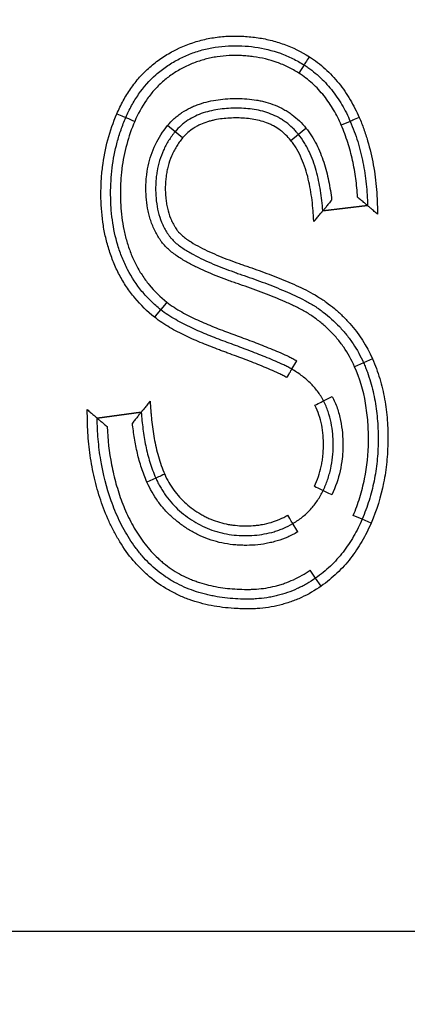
# Model space of a CAD drawing. Header units: millimetres. Extents: x 506 to 3445, y -268 to 1810.
# Tile 21 of 142: x 1763.81 to 1767.8, y 1446.4 to 1456.53. Entities that reach past the tile are written whole.
import ezdxf

# ---------------------------------------------------------------- set-up
doc = ezdxf.new("R2010")
doc.units = ezdxf.units.MM
doc.dimstyles.get("Standard").update_dxf_attribs({"dimtxt": 20, "dimasz": 10, "dimexe": 9, "dimexo": 9, "dimgap": 10, "dimtad": 0, "dimtih": 1, "dimtoh": 1, "dimdsep": 46, "dimtxsty": 'Standard', "dimcen": 0.09, "dimadec": 0, "dimazin": 0, "dimtfac": 1, "dimtofl": 0, "dimtmove": 0, "dimatfit": 3, "dimfxl": 0, "dimtolj": 1, "dimtzin": 0, "dimarcsym": 0})

# ---------------------------------------------------------------- blocks, each defined once
blk = doc.blocks.new('*D10')
at = {"color": 0, "lineweight": -2}
for p, q in [((1111.197, 1420.671), (1111.197, 1598.988)), ((1895.597, 1441.72), (1895.597, 1598.988)), ((1121.197, 1589.988), (1466.73, 1589.988)), ((1885.597, 1589.988), (1540.064, 1589.988))]:
    blk.add_line(p, q, dxfattribs=at)
at = {"color": 0, "lineweight": 18}
for points in [[(1121.197, 1591.655), (1121.197, 1588.321), (1111.197, 1589.988)], [(1885.597, 1591.655), (1885.597, 1588.321), (1895.597, 1589.988)]]:
    blk.add_solid(points, dxfattribs=at)
at = {"layer": 'Defpoints', "color": 0, "lineweight": 18}
for p in [(1895.597, 1589.988), (1895.597, 1432.72), (1111.197, 1411.671)]:
    blk.add_point(p, dxfattribs=at)
at = {"color": 0, "lineweight": 18, "insert": (1503.397, 1589.988), "char_height": 20, "attachment_point": 5}
blk.add_mtext('\\A1;785', dxfattribs=at)

msp = doc.modelspace()

# ---------------------------------------------------------------- linework, layer by layer
for p, q in [((1766.737, 1456.061), (1766.683, 1455.977)), ((1765.41, 1455.374), (1765.333, 1455.438)), ((1766.678, 1455.349), (1766.756, 1455.412)), ((1767.212, 1455.481), (1767.12, 1455.442)), ((1765.487, 1455.311), (1765.41, 1455.374)), ((1766.6, 1455.286), (1766.678, 1455.349)), ((1766.93, 1454.561), (1767.39, 1454.615)), ((1766.93, 1454.561), (1767.39, 1454.615)), ((1767.39, 1454.615), (1766.93, 1454.561)), ((1767.349, 1452.999), (1767.257, 1452.959)), ((1767.44, 1453.04), (1767.349, 1452.999)), ((1766.937, 1452.608), (1767.026, 1452.654)), ((1765.061, 1452.491), (1764.608, 1452.431)), ((1764.608, 1452.431), (1765.061, 1452.491)), ((1765.212, 1451.813), (1765.12, 1451.772)), ((1767.334, 1451.39), (1767.242, 1451.429)), ((1767.426, 1451.35), (1767.334, 1451.39)), ((1766.856, 1450.786), (1766.799, 1450.868)), ((1766.913, 1450.704), (1766.856, 1450.786)), ((1703.446, 1447.158), (1811.84, 1447.158))]:
    msp.add_line(p, q)
for centre, major_axis, ratio, start_param, end_param in [((1766.791, 1456.145), (0.054, 0.0842), 0.002805, 1.570796, 3.141593), ((1764.811, 1455.56), (-0.0918, 0.0397), 0.00212, 1.570796, 3.141593), ((1764.995, 1455.481), (-0.0919, 0.0395), 0.00212, 0, 1.570796), ((1767.304, 1455.521), (0.0918, 0.0396), 0.002009, 1.570796, 3.141593), ((1765.325, 1453.623), (-0.0629, -0.0777), 0.007213, 4.712389, 6.283185), ((1765.199, 1453.467), (-0.0624, -0.0782), 0.007213, 3.141593, 4.712387), ((1766.66, 1453.02), (-0.0499, -0.0867), 0.011417, 0, 1.570791), ((1766.559, 1452.847), (-0.0509, -0.0861), 0.011417, 1.570796, 3.141593), ((1766.848, 1452.563), (-0.0891, -0.0454), 0.004435, 1.570796, 3.141593), ((1765.303, 1451.854), (0.0914, 0.0406), 0.004405, 1.570796, 3.141593), ((1766.843, 1451.73), (-0.0902, 0.0432), 0.00379, 1.570796, 3.141593), ((1767.024, 1451.644), (-0.0903, 0.0429), 0.00379, 0, 1.570789), ((1766.569, 1451.432), (-0.0509, 0.0861), 0.010324, 3.141593, 4.712396), ((1766.67, 1451.26), (-0.05, 0.0866), 0.010324, 4.712442, 6.283185)]:
    msp.add_ellipse(centre, major_axis=major_axis, ratio=ratio, start_param=start_param, end_param=end_param)
for points, knots in [([(1764.811, 1455.56), (1764.831, 1455.606), (1764.853, 1455.65), (1764.9, 1455.736), (1764.926, 1455.778), (1764.968, 1455.838), (1764.983, 1455.858), (1765.013, 1455.897), (1765.029, 1455.916), (1765.078, 1455.971), (1765.147, 1456.04), (1765.224, 1456.1), (1765.284, 1456.141), (1765.305, 1456.154), (1765.347, 1456.18), (1765.369, 1456.192), (1765.477, 1456.25), (1765.568, 1456.285), (1765.708, 1456.323), (1765.756, 1456.334), (1765.829, 1456.345), (1765.854, 1456.348), (1765.903, 1456.353), (1765.927, 1456.355), (1766, 1456.359), (1766.049, 1456.359), (1766.147, 1456.354), (1766.196, 1456.35), (1766.269, 1456.34), (1766.293, 1456.336), (1766.342, 1456.327), (1766.414, 1456.311), (1766.483, 1456.29), (1766.62, 1456.241), (1766.708, 1456.199), (1766.791, 1456.145)], [0, 0, 0, 0, 0.0625, 0.0625, 0.125, 0.125, 0.15625, 0.15625, 0.1875, 0.1875, 0.25, 0.3125, 0.3125, 0.34375, 0.34375, 0.375, 0.375, 0.5, 0.5, 0.5625, 0.5625, 0.59375, 0.59375, 0.625, 0.625, 0.6875, 0.6875, 0.75, 0.75, 0.78125, 0.78125, 0.8125, 0.875, 0.875, 1, 1, 1, 1]), ([(1764.903, 1455.521), (1764.921, 1455.562), (1764.941, 1455.603), (1764.985, 1455.683), (1765.009, 1455.722), (1765.086, 1455.833), (1765.146, 1455.901), (1765.23, 1455.976), (1765.248, 1455.991), (1765.284, 1456.019), (1765.302, 1456.032), (1765.34, 1456.058), (1765.359, 1456.07), (1765.397, 1456.093), (1765.456, 1456.126), (1765.517, 1456.155), (1765.581, 1456.18), (1765.602, 1456.188), (1765.645, 1456.202), (1765.667, 1456.209), (1765.733, 1456.227), (1765.778, 1456.236), (1765.868, 1456.25), (1765.913, 1456.254), (1765.981, 1456.258), (1766.004, 1456.258), (1766.05, 1456.258), (1766.073, 1456.257), (1766.141, 1456.255), (1766.186, 1456.251), (1766.32, 1456.232), (1766.408, 1456.211), (1766.515, 1456.173), (1766.536, 1456.164), (1766.578, 1456.147), (1766.64, 1456.118), (1766.699, 1456.085), (1766.737, 1456.061)], [0, 0, 0, 0, 0.0625, 0.0625, 0.125, 0.125, 0.25, 0.25, 0.28125, 0.28125, 0.3125, 0.3125, 0.34375, 0.34375, 0.375, 0.4375, 0.4375, 0.46875, 0.46875, 0.5, 0.5, 0.5625, 0.5625, 0.625, 0.625, 0.65625, 0.65625, 0.6875, 0.6875, 0.75, 0.75, 0.875, 0.875, 0.90625, 0.90625, 0.9375, 1, 1, 1, 1]), ([(1766.683, 1455.977), (1766.648, 1455.999), (1766.611, 1456.02), (1766.536, 1456.057), (1766.498, 1456.073), (1766.381, 1456.115), (1766.3, 1456.134), (1766.196, 1456.148), (1766.176, 1456.15), (1766.134, 1456.154), (1766.113, 1456.156), (1766.05, 1456.158), (1766.009, 1456.159), (1765.926, 1456.155), (1765.884, 1456.151), (1765.822, 1456.142), (1765.801, 1456.138), (1765.76, 1456.129), (1765.699, 1456.115), (1765.62, 1456.089), (1765.562, 1456.065), (1765.524, 1456.047), (1765.505, 1456.038), (1765.468, 1456.018), (1765.45, 1456.008), (1765.414, 1455.987), (1765.397, 1455.975), (1765.345, 1455.94), (1765.296, 1455.902), (1765.251, 1455.86), (1765.221, 1455.83), (1765.207, 1455.815), (1765.165, 1455.767), (1765.139, 1455.734), (1765.068, 1455.632), (1765.028, 1455.558), (1764.995, 1455.481)], [0, 0, 0, 0, 0.0625, 0.0625, 0.125, 0.125, 0.25, 0.25, 0.28125, 0.28125, 0.3125, 0.3125, 0.375, 0.375, 0.4375, 0.4375, 0.46875, 0.46875, 0.5, 0.5625, 0.59375, 0.59375, 0.625, 0.625, 0.65625, 0.65625, 0.6875, 0.6875, 0.75, 0.78125, 0.78125, 0.8125, 0.8125, 0.875, 0.875, 1, 1, 1, 1]), ([(1766.791, 1456.145), (1766.82, 1456.127), (1766.848, 1456.107), (1766.902, 1456.066), (1766.955, 1456.022), (1767.003, 1455.975), (1767.05, 1455.925), (1767.073, 1455.899), (1767.116, 1455.846), (1767.136, 1455.819), (1767.175, 1455.762), (1767.193, 1455.733), (1767.246, 1455.645), (1767.276, 1455.584), (1767.304, 1455.521)], [0, 0, 0, 0, 0.125, 0.125, 0.25, 0.375, 0.375, 0.5, 0.5, 0.625, 0.625, 0.75, 0.75, 1, 1, 1, 1]), ([(1766.737, 1456.061), (1766.744, 1456.057), (1766.751, 1456.052), (1766.764, 1456.044), (1766.783, 1456.03), (1766.828, 1455.997), (1766.865, 1455.967), (1766.912, 1455.924), (1766.934, 1455.902), (1766.978, 1455.856), (1766.998, 1455.832), (1767.038, 1455.783), (1767.057, 1455.757), (1767.093, 1455.705), (1767.11, 1455.678), (1767.142, 1455.623), (1767.157, 1455.596), (1767.186, 1455.539), (1767.199, 1455.51), (1767.212, 1455.481)], [0, 0, 0, 0, 0.03125, 0.03125, 0.0625, 0.125, 0.25, 0.25, 0.375, 0.375, 0.5, 0.5, 0.625, 0.625, 0.75, 0.75, 0.875, 0.875, 1, 1, 1, 1]), ([(1767.12, 1455.442), (1767.097, 1455.495), (1767.071, 1455.548), (1767.026, 1455.623), (1767.011, 1455.648), (1766.978, 1455.696), (1766.96, 1455.72), (1766.924, 1455.765), (1766.905, 1455.787), (1766.865, 1455.83), (1766.844, 1455.851), (1766.779, 1455.91), (1766.733, 1455.945), (1766.683, 1455.977)], [0, 0, 0, 0, 0.25, 0.25, 0.375, 0.375, 0.5, 0.5, 0.625, 0.625, 0.75, 0.75, 1, 1, 1, 1]), ([(1765.333, 1455.438), (1765.354, 1455.464), (1765.377, 1455.488), (1765.414, 1455.522), (1765.427, 1455.532), (1765.454, 1455.553), (1765.494, 1455.582), (1765.537, 1455.606), (1765.582, 1455.628), (1765.597, 1455.635), (1765.628, 1455.647), (1765.644, 1455.653), (1765.722, 1455.68), (1765.787, 1455.695), (1765.885, 1455.708), (1765.918, 1455.712), (1765.984, 1455.716), (1766.017, 1455.717), (1766.117, 1455.716), (1766.182, 1455.711), (1766.264, 1455.697), (1766.28, 1455.694), (1766.313, 1455.687), (1766.329, 1455.683), (1766.377, 1455.67), (1766.44, 1455.648), (1766.5, 1455.62), (1766.544, 1455.596), (1766.558, 1455.587), (1766.586, 1455.569), (1766.6, 1455.559), (1766.666, 1455.51), (1766.714, 1455.464), (1766.756, 1455.412)], [0, 0, 0, 0, 0.0625, 0.0625, 0.09375, 0.09375, 0.125, 0.1875, 0.1875, 0.21875, 0.21875, 0.25, 0.25, 0.375, 0.375, 0.4375, 0.4375, 0.5, 0.5, 0.625, 0.625, 0.65625, 0.65625, 0.6875, 0.6875, 0.75, 0.8125, 0.8125, 0.84375, 0.84375, 0.875, 0.875, 1, 1, 1, 1]), ([(1766.678, 1455.349), (1766.675, 1455.352), (1766.673, 1455.355), (1766.668, 1455.361), (1766.661, 1455.369), (1766.644, 1455.389), (1766.608, 1455.426), (1766.574, 1455.454), (1766.539, 1455.48), (1766.526, 1455.489), (1766.501, 1455.505), (1766.463, 1455.527), (1766.423, 1455.546), (1766.368, 1455.567), (1766.34, 1455.577), (1766.282, 1455.592), (1766.254, 1455.598), (1766.167, 1455.612), (1766.108, 1455.616), (1766.02, 1455.617), (1765.99, 1455.616), (1765.931, 1455.612), (1765.902, 1455.61), (1765.815, 1455.598), (1765.757, 1455.586), (1765.644, 1455.549), (1765.591, 1455.524), (1765.529, 1455.484), (1765.517, 1455.475), (1765.493, 1455.457), (1765.482, 1455.448), (1765.449, 1455.418), (1765.428, 1455.397), (1765.41, 1455.374)], [0, 0, 0, 0, 0.007813, 0.007813, 0.015625, 0.03125, 0.0625, 0.125, 0.125, 0.15625, 0.15625, 0.1875, 0.25, 0.25, 0.3125, 0.3125, 0.375, 0.375, 0.5, 0.5, 0.5625, 0.5625, 0.625, 0.625, 0.75, 0.75, 0.875, 0.875, 0.90625, 0.90625, 0.9375, 0.9375, 1, 1, 1, 1]), ([(1765.199, 1453.468), (1765.124, 1453.527), (1765.056, 1453.594), (1764.965, 1453.702), (1764.923, 1453.759), (1764.884, 1453.82), (1764.86, 1453.861), (1764.848, 1453.882), (1764.815, 1453.945), (1764.795, 1453.988), (1764.759, 1454.076), (1764.727, 1454.165), (1764.703, 1454.257), (1764.687, 1454.327), (1764.683, 1454.351), (1764.674, 1454.398), (1764.67, 1454.421), (1764.654, 1454.539), (1764.648, 1454.633), (1764.647, 1454.775), (1764.648, 1454.822), (1764.652, 1454.893), (1764.654, 1454.917), (1764.658, 1454.964), (1764.661, 1454.988), (1764.687, 1455.202), (1764.736, 1455.384), (1764.811, 1455.56)], [0, 0, 0, 0, 0.125, 0.125, 0.1875, 0.21875, 0.21875, 0.25, 0.25, 0.3125, 0.3125, 0.375, 0.4375, 0.4375, 0.46875, 0.46875, 0.5, 0.5, 0.625, 0.625, 0.6875, 0.6875, 0.71875, 0.71875, 0.75, 0.75, 1, 1, 1, 1]), ([(1765.262, 1453.545), (1765.227, 1453.573), (1765.193, 1453.603), (1765.129, 1453.666), (1765.098, 1453.699), (1765.012, 1453.803), (1764.95, 1453.897), (1764.901, 1453.998), (1764.882, 1454.039), (1764.873, 1454.06), (1764.848, 1454.122), (1764.834, 1454.165), (1764.795, 1454.293), (1764.777, 1454.379), (1764.759, 1454.512), (1764.752, 1454.578), (1764.749, 1454.645), (1764.748, 1454.69), (1764.747, 1454.713), (1764.747, 1454.825), (1764.752, 1454.914), (1764.774, 1455.091), (1764.791, 1455.179), (1764.826, 1455.309), (1764.839, 1455.352), (1764.869, 1455.437), (1764.885, 1455.479), (1764.903, 1455.521)], [0, 0, 0, 0, 0.0625, 0.0625, 0.125, 0.125, 0.25, 0.28125, 0.28125, 0.3125, 0.3125, 0.375, 0.375, 0.5, 0.5, 0.5625, 0.59375, 0.59375, 0.625, 0.625, 0.75, 0.75, 0.875, 0.875, 0.9375, 0.9375, 1, 1, 1, 1]), ([(1766.6, 1455.286), (1766.584, 1455.307), (1766.566, 1455.326), (1766.538, 1455.353), (1766.528, 1455.362), (1766.508, 1455.378), (1766.478, 1455.402), (1766.434, 1455.429), (1766.399, 1455.446), (1766.376, 1455.457), (1766.364, 1455.462), (1766.303, 1455.485), (1766.253, 1455.497), (1766.177, 1455.509), (1766.151, 1455.512), (1766.1, 1455.515), (1766.074, 1455.516), (1765.997, 1455.517), (1765.946, 1455.514), (1765.869, 1455.505), (1765.844, 1455.5), (1765.806, 1455.493), (1765.793, 1455.49), (1765.768, 1455.483), (1765.756, 1455.48), (1765.719, 1455.468), (1765.694, 1455.459), (1765.659, 1455.443), (1765.647, 1455.438), (1765.625, 1455.425), (1765.613, 1455.419), (1765.559, 1455.384), (1765.52, 1455.351), (1765.487, 1455.311)], [0, 0, 0, 0, 0.0625, 0.0625, 0.09375, 0.09375, 0.125, 0.1875, 0.21875, 0.21875, 0.25, 0.25, 0.375, 0.375, 0.4375, 0.4375, 0.5, 0.5, 0.625, 0.625, 0.6875, 0.6875, 0.71875, 0.71875, 0.75, 0.75, 0.8125, 0.8125, 0.84375, 0.84375, 0.875, 0.875, 1, 1, 1, 1]), ([(1767.304, 1455.521), (1767.321, 1455.482), (1767.336, 1455.443), (1767.365, 1455.363), (1767.378, 1455.322), (1767.414, 1455.2), (1767.434, 1455.117), (1767.464, 1454.95), (1767.475, 1454.865), (1767.485, 1454.738), (1767.488, 1454.696), (1767.49, 1454.632), (1767.49, 1454.611), (1767.492, 1454.568), (1767.492, 1454.547), (1767.493, 1454.526)], [0, 0, 0, 0, 0.125, 0.125, 0.25, 0.25, 0.5, 0.5, 0.75, 0.75, 0.875, 0.875, 0.9375, 0.9375, 1, 1, 1, 1]), ([(1764.995, 1455.481), (1764.928, 1455.325), (1764.885, 1455.164), (1764.86, 1454.976), (1764.858, 1454.955), (1764.854, 1454.913), (1764.852, 1454.892), (1764.848, 1454.829), (1764.847, 1454.787), (1764.847, 1454.661), (1764.852, 1454.577), (1764.868, 1454.453), (1764.874, 1454.411), (1764.887, 1454.349), (1764.892, 1454.329), (1764.902, 1454.287), (1764.907, 1454.267), (1764.925, 1454.206), (1764.939, 1454.166), (1764.969, 1454.088), (1764.986, 1454.049), (1765.015, 1453.993), (1765.025, 1453.975), (1765.046, 1453.938), (1765.058, 1453.92), (1765.093, 1453.866), (1765.117, 1453.833), (1765.198, 1453.735), (1765.258, 1453.677), (1765.324, 1453.623)], [0, 0, 0, 0, 0.25, 0.25, 0.28125, 0.28125, 0.3125, 0.3125, 0.375, 0.375, 0.5, 0.5, 0.5625, 0.5625, 0.59375, 0.59375, 0.625, 0.625, 0.6875, 0.6875, 0.75, 0.75, 0.78125, 0.78125, 0.8125, 0.8125, 0.875, 0.875, 1, 1, 1, 1]), ([(1767.257, 1452.959), (1767.225, 1453.03), (1767.188, 1453.097), (1767.123, 1453.191), (1767.099, 1453.221), (1767.05, 1453.28), (1767.024, 1453.308), (1766.968, 1453.362), (1766.939, 1453.388), (1766.895, 1453.424), (1766.88, 1453.436), (1766.849, 1453.459), (1766.834, 1453.47), (1766.802, 1453.492), (1766.786, 1453.502), (1766.753, 1453.522), (1766.736, 1453.531), (1766.685, 1453.559), (1766.651, 1453.576), (1766.581, 1453.609), (1766.546, 1453.625), (1766.475, 1453.655), (1766.439, 1453.67), (1766.332, 1453.713), (1766.259, 1453.74), (1766.15, 1453.779), (1766.114, 1453.792), (1766.059, 1453.811), (1766.041, 1453.817), (1766.004, 1453.83), (1765.986, 1453.836), (1765.895, 1453.869), (1765.823, 1453.897), (1765.717, 1453.942), (1765.682, 1453.958), (1765.613, 1453.991), (1765.578, 1454.008), (1765.511, 1454.045), (1765.477, 1454.065), (1765.429, 1454.097), (1765.413, 1454.108), (1765.382, 1454.132), (1765.367, 1454.144), (1765.337, 1454.169), (1765.323, 1454.182), (1765.297, 1454.21), (1765.284, 1454.225), (1765.267, 1454.248), (1765.261, 1454.256), (1765.25, 1454.273), (1765.234, 1454.297), (1765.2, 1454.356), (1765.177, 1454.41), (1765.157, 1454.466), (1765.151, 1454.484), (1765.141, 1454.522), (1765.136, 1454.541), (1765.117, 1454.636), (1765.11, 1454.713), (1765.11, 1454.81), (1765.11, 1454.83), (1765.112, 1454.869), (1765.116, 1454.927), (1765.125, 1454.984), (1765.141, 1455.06), (1765.151, 1455.098), (1765.176, 1455.172), (1765.191, 1455.208), (1765.241, 1455.313), (1765.283, 1455.378), (1765.333, 1455.438)], [0, 0, 0, 0, 0.0625, 0.0625, 0.09375, 0.09375, 0.125, 0.125, 0.15625, 0.15625, 0.171875, 0.171875, 0.1875, 0.1875, 0.203125, 0.203125, 0.21875, 0.21875, 0.25, 0.25, 0.28125, 0.28125, 0.3125, 0.3125, 0.375, 0.375, 0.40625, 0.40625, 0.421875, 0.421875, 0.4375, 0.4375, 0.5, 0.5, 0.53125, 0.53125, 0.5625, 0.5625, 0.59375, 0.59375, 0.609375, 0.609375, 0.625, 0.625, 0.640625, 0.640625, 0.65625, 0.65625, 0.664062, 0.664062, 0.671875, 0.6875, 0.71875, 0.71875, 0.734375, 0.734375, 0.75, 0.75, 0.8125, 0.8125, 0.828125, 0.828125, 0.84375, 0.875, 0.875, 0.90625, 0.90625, 0.9375, 0.9375, 1, 1, 1, 1]), ([(1766.756, 1455.412), (1766.798, 1455.36), (1766.833, 1455.304), (1766.878, 1455.216), (1766.892, 1455.186), (1766.917, 1455.124), (1766.929, 1455.093), (1766.95, 1455.03), (1766.959, 1454.998), (1766.976, 1454.934), (1766.983, 1454.902), (1767.003, 1454.804), (1767.013, 1454.738), (1767.02, 1454.672)], [0, 0, 0, 0, 0.25, 0.25, 0.375, 0.375, 0.5, 0.5, 0.625, 0.625, 0.75, 0.75, 1, 1, 1, 1]), ([(1767.287, 1454.703), (1767.283, 1454.767), (1767.277, 1454.83), (1767.26, 1454.955), (1767.249, 1455.018), (1767.229, 1455.111), (1767.221, 1455.142), (1767.205, 1455.203), (1767.196, 1455.233), (1767.167, 1455.324), (1767.145, 1455.383), (1767.12, 1455.442)], [0, 0, 0, 0, 0.25, 0.25, 0.5, 0.5, 0.625, 0.625, 0.75, 0.75, 1, 1, 1, 1]), ([(1767.212, 1455.481), (1767.241, 1455.413), (1767.267, 1455.344), (1767.299, 1455.237), (1767.309, 1455.201), (1767.327, 1455.129), (1767.335, 1455.093), (1767.357, 1454.984), (1767.368, 1454.911), (1767.384, 1454.763), (1767.388, 1454.689), (1767.39, 1454.615)], [0, 0, 0, 0, 0.25, 0.25, 0.375, 0.375, 0.5, 0.5, 0.75, 0.75, 1, 1, 1, 1]), ([(1765.41, 1455.374), (1765.407, 1455.371), (1765.404, 1455.367), (1765.398, 1455.36), (1765.389, 1455.349), (1765.369, 1455.322), (1765.343, 1455.283), (1765.324, 1455.251), (1765.306, 1455.218), (1765.298, 1455.201), (1765.259, 1455.115), (1765.238, 1455.044), (1765.222, 1454.952), (1765.219, 1454.933), (1765.215, 1454.896), (1765.213, 1454.877), (1765.21, 1454.821), (1765.209, 1454.783), (1765.212, 1454.709), (1765.215, 1454.672), (1765.226, 1454.597), (1765.234, 1454.56), (1765.254, 1454.488), (1765.267, 1454.453), (1765.291, 1454.402), (1765.299, 1454.385), (1765.317, 1454.352), (1765.327, 1454.336), (1765.343, 1454.313), (1765.348, 1454.306), (1765.36, 1454.291), (1765.366, 1454.283), (1765.385, 1454.262), (1765.398, 1454.249), (1765.426, 1454.224), (1765.441, 1454.212), (1765.471, 1454.189), (1765.487, 1454.179), (1765.534, 1454.148), (1765.566, 1454.129), (1765.632, 1454.093), (1765.666, 1454.076), (1765.768, 1454.028), (1765.837, 1453.999), (1765.943, 1453.959), (1765.978, 1453.946), (1766.031, 1453.927), (1766.049, 1453.92), (1766.084, 1453.908), (1766.102, 1453.902), (1766.191, 1453.871), (1766.261, 1453.846), (1766.402, 1453.793), (1766.472, 1453.765), (1766.575, 1453.721), (1766.609, 1453.706), (1766.677, 1453.674), (1766.711, 1453.658), (1766.761, 1453.631), (1766.777, 1453.623), (1766.81, 1453.604), (1766.827, 1453.594), (1766.85, 1453.579), (1766.858, 1453.574), (1766.874, 1453.564), (1766.882, 1453.558), (1766.905, 1453.542), (1766.98, 1453.487), (1767.049, 1453.425), (1767.114, 1453.357), (1767.126, 1453.343), (1767.151, 1453.315), (1767.163, 1453.301), (1767.198, 1453.256), (1767.264, 1453.166), (1767.318, 1453.068), (1767.349, 1452.999)], [0, 0, 0, 0, 0.003906, 0.003906, 0.007813, 0.015625, 0.03125, 0.046875, 0.046875, 0.0625, 0.0625, 0.125, 0.125, 0.140625, 0.140625, 0.15625, 0.15625, 0.1875, 0.1875, 0.21875, 0.21875, 0.25, 0.25, 0.28125, 0.28125, 0.296875, 0.296875, 0.3125, 0.3125, 0.320313, 0.320313, 0.328125, 0.328125, 0.34375, 0.34375, 0.359375, 0.359375, 0.375, 0.375, 0.40625, 0.40625, 0.4375, 0.4375, 0.5, 0.5, 0.53125, 0.53125, 0.546875, 0.546875, 0.5625, 0.5625, 0.625, 0.625, 0.6875, 0.6875, 0.71875, 0.71875, 0.75, 0.75, 0.765625, 0.765625, 0.78125, 0.78125, 0.789063, 0.789063, 0.796875, 0.796875, 0.8125, 0.875, 0.875, 0.890625, 0.890625, 0.90625, 0.90625, 0.9375, 1, 1, 1, 1]), ([(1765.487, 1455.311), (1765.463, 1455.282), (1765.442, 1455.252), (1765.414, 1455.206), (1765.405, 1455.19), (1765.388, 1455.157), (1765.365, 1455.107), (1765.342, 1455.039), (1765.329, 1454.986), (1765.323, 1454.95), (1765.32, 1454.932), (1765.313, 1454.877), (1765.31, 1454.841), (1765.309, 1454.769), (1765.311, 1454.733), (1765.316, 1454.679), (1765.318, 1454.661), (1765.323, 1454.624), (1765.327, 1454.606), (1765.339, 1454.553), (1765.35, 1454.518), (1765.37, 1454.468), (1765.378, 1454.451), (1765.39, 1454.427), (1765.395, 1454.419), (1765.404, 1454.403), (1765.414, 1454.387), (1765.424, 1454.372), (1765.432, 1454.361), (1765.434, 1454.358), (1765.44, 1454.35), (1765.443, 1454.347), (1765.458, 1454.33), (1765.471, 1454.317), (1765.499, 1454.293), (1765.514, 1454.282), (1765.543, 1454.261), (1765.559, 1454.251), (1765.605, 1454.222), (1765.636, 1454.204), (1765.7, 1454.17), (1765.733, 1454.155), (1765.798, 1454.125), (1765.832, 1454.11), (1765.899, 1454.083), (1765.933, 1454.069), (1766.001, 1454.044), (1766.035, 1454.031), (1766.086, 1454.013), (1766.104, 1454.007), (1766.138, 1453.995), (1766.19, 1453.978), (1766.241, 1453.959), (1766.344, 1453.922), (1766.412, 1453.896), (1766.547, 1453.842), (1766.614, 1453.814), (1766.713, 1453.768), (1766.746, 1453.752), (1766.811, 1453.719), (1766.843, 1453.701), (1766.889, 1453.673), (1766.905, 1453.663), (1766.935, 1453.643), (1766.95, 1453.633), (1766.993, 1453.601), (1767.05, 1453.557), (1767.104, 1453.509), (1767.156, 1453.458), (1767.182, 1453.431), (1767.302, 1453.295), (1767.38, 1453.174), (1767.44, 1453.04)], [0, 0, 0, 0, 0.03125, 0.03125, 0.046875, 0.046875, 0.0625, 0.09375, 0.109375, 0.109375, 0.125, 0.125, 0.15625, 0.15625, 0.1875, 0.1875, 0.203125, 0.203125, 0.21875, 0.21875, 0.25, 0.25, 0.265625, 0.265625, 0.273437, 0.273437, 0.28125, 0.289062, 0.289062, 0.292969, 0.292969, 0.296875, 0.296875, 0.3125, 0.3125, 0.328125, 0.328125, 0.34375, 0.34375, 0.375, 0.375, 0.40625, 0.40625, 0.4375, 0.4375, 0.46875, 0.46875, 0.5, 0.5, 0.515625, 0.515625, 0.53125, 0.5625, 0.5625, 0.625, 0.625, 0.6875, 0.6875, 0.71875, 0.71875, 0.75, 0.75, 0.765625, 0.765625, 0.78125, 0.78125, 0.8125, 0.84375, 0.84375, 0.875, 0.875, 1, 1, 1, 1]), ([(1766.93, 1454.561), (1766.924, 1454.631), (1766.917, 1454.701), (1766.895, 1454.839), (1766.88, 1454.907), (1766.852, 1455.009), (1766.841, 1455.042), (1766.817, 1455.108), (1766.803, 1455.14), (1766.781, 1455.187), (1766.773, 1455.203), (1766.756, 1455.234), (1766.747, 1455.249), (1766.72, 1455.293), (1766.7, 1455.322), (1766.678, 1455.349)], [0, 0, 0, 0, 0.25, 0.25, 0.5, 0.5, 0.625, 0.625, 0.75, 0.75, 0.8125, 0.8125, 0.875, 0.875, 1, 1, 1, 1]), ([(1766.837, 1454.45), (1766.836, 1454.468), (1766.835, 1454.487), (1766.832, 1454.523), (1766.831, 1454.542), (1766.827, 1454.597), (1766.823, 1454.634), (1766.814, 1454.707), (1766.809, 1454.743), (1766.796, 1454.816), (1766.789, 1454.852), (1766.772, 1454.924), (1766.762, 1454.959), (1766.739, 1455.029), (1766.726, 1455.064), (1766.697, 1455.131), (1766.681, 1455.164), (1766.644, 1455.227), (1766.623, 1455.257), (1766.6, 1455.286)], [0, 0, 0, 0, 0.0625, 0.0625, 0.125, 0.125, 0.25, 0.25, 0.375, 0.375, 0.5, 0.5, 0.625, 0.625, 0.75, 0.75, 0.875, 0.875, 1, 1, 1, 1]), ([(1767.287, 1454.703), (1767.292, 1454.698), (1767.298, 1454.693), (1767.31, 1454.683), (1767.316, 1454.678), (1767.333, 1454.664), (1767.344, 1454.654), (1767.359, 1454.641), (1767.364, 1454.637), (1767.371, 1454.632), (1767.373, 1454.63), (1767.376, 1454.627), (1767.378, 1454.625), (1767.382, 1454.622), (1767.383, 1454.621), (1767.386, 1454.619), (1767.387, 1454.618), (1767.389, 1454.615), (1767.39, 1454.615), (1767.39, 1454.615)], [0, 0, 0, 0, 0.125181, 0.125181, 0.250361, 0.250361, 0.500722, 0.500722, 0.625903, 0.625903, 0.688493, 0.688493, 0.751083, 0.751083, 0.813674, 0.813674, 0.876264, 0.876264, 1, 1, 1, 1]), ([(1767.02, 1454.672), (1767.015, 1454.666), (1767.01, 1454.66), (1767, 1454.647), (1766.995, 1454.641), (1766.98, 1454.623), (1766.971, 1454.611), (1766.958, 1454.595), (1766.953, 1454.59), (1766.948, 1454.583), (1766.946, 1454.581), (1766.942, 1454.577), (1766.941, 1454.575), (1766.938, 1454.571), (1766.936, 1454.57), (1766.934, 1454.567), (1766.933, 1454.565), (1766.93, 1454.562), (1766.93, 1454.561), (1766.93, 1454.561)], [0, 0, 0, 0, 0.125178, 0.125178, 0.250357, 0.250357, 0.500713, 0.500713, 0.625892, 0.625892, 0.688481, 0.688481, 0.75107, 0.75107, 0.813659, 0.813659, 0.876249, 0.876249, 1, 1, 1, 1]), ([(1767.493, 1454.526), (1767.487, 1454.531), (1767.481, 1454.536), (1767.469, 1454.546), (1767.464, 1454.551), (1767.447, 1454.566), (1767.436, 1454.575), (1767.421, 1454.588), (1767.416, 1454.592), (1767.408, 1454.599), (1767.404, 1454.603), (1767.399, 1454.607), (1767.398, 1454.608), (1767.395, 1454.611), (1767.394, 1454.611), (1767.391, 1454.614), (1767.39, 1454.615), (1767.39, 1454.615)], [0, 0, 0, 0, 0.125231, 0.125231, 0.250463, 0.250463, 0.500925, 0.500925, 0.626156, 0.626156, 0.751388, 0.751388, 0.814003, 0.814003, 0.876619, 0.876619, 1, 1, 1, 1]), ([(1766.837, 1454.45), (1766.842, 1454.456), (1766.848, 1454.462), (1766.858, 1454.475), (1766.863, 1454.481), (1766.878, 1454.499), (1766.888, 1454.51), (1766.901, 1454.527), (1766.905, 1454.532), (1766.911, 1454.539), (1766.913, 1454.541), (1766.916, 1454.545), (1766.918, 1454.547), (1766.921, 1454.551), (1766.923, 1454.553), (1766.925, 1454.556), (1766.926, 1454.557), (1766.929, 1454.56), (1766.93, 1454.561), (1766.93, 1454.561)], [0, 0, 0, 0, 0.125018, 0.125018, 0.250035, 0.250035, 0.50007, 0.50007, 0.625088, 0.625088, 0.687596, 0.687596, 0.750105, 0.750105, 0.812614, 0.812614, 0.875123, 0.875123, 1, 1, 1, 1]), ([(1765.324, 1453.623), (1765.348, 1453.604), (1765.373, 1453.586), (1765.425, 1453.553), (1765.451, 1453.537), (1765.531, 1453.492), (1765.586, 1453.465), (1765.697, 1453.414), (1765.754, 1453.39), (1765.868, 1453.344), (1765.925, 1453.322), (1766.011, 1453.291), (1766.04, 1453.28), (1766.098, 1453.259), (1766.126, 1453.249), (1766.212, 1453.216), (1766.27, 1453.194), (1766.383, 1453.149), (1766.44, 1453.126), (1766.524, 1453.089), (1766.552, 1453.076), (1766.593, 1453.056), (1766.607, 1453.049), (1766.634, 1453.035), (1766.648, 1453.027), (1766.661, 1453.019)], [0, 0, 0, 0, 0.0625, 0.0625, 0.125, 0.125, 0.25, 0.25, 0.375, 0.375, 0.5, 0.5, 0.5625, 0.5625, 0.625, 0.625, 0.75, 0.75, 0.875, 0.875, 0.9375, 0.9375, 0.96875, 0.96875, 1, 1, 1, 1]), ([(1766.61, 1452.933), (1766.597, 1452.941), (1766.583, 1452.949), (1766.556, 1452.963), (1766.542, 1452.97), (1766.5, 1452.99), (1766.472, 1453.002), (1766.387, 1453.04), (1766.329, 1453.063), (1766.214, 1453.109), (1766.156, 1453.131), (1766.069, 1453.163), (1766.04, 1453.174), (1765.982, 1453.195), (1765.953, 1453.206), (1765.866, 1453.238), (1765.808, 1453.26), (1765.694, 1453.307), (1765.637, 1453.331), (1765.525, 1453.384), (1765.47, 1453.412), (1765.389, 1453.458), (1765.363, 1453.474), (1765.311, 1453.508), (1765.286, 1453.526), (1765.262, 1453.545)], [0, 0, 0, 0, 0.03125, 0.03125, 0.0625, 0.0625, 0.125, 0.125, 0.25, 0.25, 0.375, 0.375, 0.4375, 0.4375, 0.5, 0.5, 0.625, 0.625, 0.75, 0.75, 0.875, 0.875, 0.9375, 0.9375, 1, 1, 1, 1]), ([(1766.56, 1452.847), (1766.547, 1452.855), (1766.533, 1452.862), (1766.505, 1452.876), (1766.491, 1452.883), (1766.448, 1452.903), (1766.42, 1452.916), (1766.334, 1452.953), (1766.276, 1452.977), (1766.159, 1453.022), (1766.101, 1453.045), (1766.013, 1453.077), (1765.983, 1453.088), (1765.939, 1453.104), (1765.925, 1453.11), (1765.895, 1453.12), (1765.822, 1453.148), (1765.749, 1453.176), (1765.633, 1453.224), (1765.576, 1453.249), (1765.464, 1453.303), (1765.408, 1453.331), (1765.327, 1453.378), (1765.301, 1453.395), (1765.249, 1453.429), (1765.223, 1453.448), (1765.199, 1453.468)], [0, 0, 0, 0, 0.03125, 0.03125, 0.0625, 0.0625, 0.125, 0.125, 0.25, 0.25, 0.375, 0.375, 0.4375, 0.4375, 0.46875, 0.46875, 0.5, 0.625, 0.625, 0.75, 0.75, 0.875, 0.875, 0.9375, 0.9375, 1, 1, 1, 1]), ([(1767.349, 1452.999), (1767.356, 1452.984), (1767.362, 1452.968), (1767.375, 1452.935), (1767.382, 1452.919), (1767.399, 1452.87), (1767.41, 1452.837), (1767.44, 1452.738), (1767.455, 1452.671), (1767.479, 1452.536), (1767.487, 1452.468), (1767.495, 1452.365), (1767.497, 1452.331), (1767.499, 1452.262), (1767.499, 1452.228), (1767.499, 1452.158), (1767.497, 1452.124), (1767.494, 1452.055), (1767.485, 1451.952), (1767.46, 1451.783), (1767.426, 1451.65), (1767.395, 1451.551), (1767.384, 1451.519), (1767.36, 1451.454), (1767.347, 1451.422), (1767.334, 1451.39)], [0, 0, 0, 0, 0.03125, 0.03125, 0.0625, 0.0625, 0.125, 0.125, 0.25, 0.25, 0.375, 0.375, 0.4375, 0.4375, 0.5, 0.5, 0.5625, 0.5625, 0.625, 0.75, 0.875, 0.875, 0.9375, 0.9375, 1, 1, 1, 1]), ([(1767.44, 1453.04), (1767.455, 1453.007), (1767.468, 1452.973), (1767.493, 1452.905), (1767.505, 1452.871), (1767.536, 1452.767), (1767.552, 1452.697), (1767.571, 1452.59), (1767.577, 1452.554), (1767.586, 1452.482), (1767.593, 1452.41), (1767.597, 1452.338), (1767.599, 1452.266), (1767.599, 1452.23), (1767.598, 1452.123), (1767.594, 1452.051), (1767.583, 1451.944), (1767.579, 1451.908), (1767.568, 1451.836), (1767.562, 1451.801), (1767.526, 1451.622), (1767.483, 1451.484), (1767.426, 1451.35)], [0, 0, 0, 0, 0.0625, 0.0625, 0.125, 0.125, 0.25, 0.25, 0.3125, 0.3125, 0.375, 0.4375, 0.4375, 0.5, 0.5, 0.625, 0.625, 0.6875, 0.6875, 0.75, 0.75, 1, 1, 1, 1]), ([(1766.937, 1452.608), (1766.935, 1452.613), (1766.932, 1452.617), (1766.928, 1452.626), (1766.921, 1452.638), (1766.903, 1452.668), (1766.876, 1452.707), (1766.851, 1452.737), (1766.825, 1452.767), (1766.812, 1452.781), (1766.77, 1452.821), (1766.74, 1452.846), (1766.677, 1452.893), (1766.644, 1452.914), (1766.61, 1452.933)], [0, 0, 0, 0, 0.03125, 0.03125, 0.0625, 0.125, 0.25, 0.375, 0.375, 0.5, 0.5, 0.75, 0.75, 1, 1, 1, 1]), ([(1767.242, 1451.429), (1767.268, 1451.49), (1767.302, 1451.582), (1767.328, 1451.677), (1767.345, 1451.741), (1767.352, 1451.773), (1767.385, 1451.934), (1767.398, 1452.063), (1767.399, 1452.226), (1767.399, 1452.258), (1767.397, 1452.323), (1767.394, 1452.388), (1767.387, 1452.453), (1767.379, 1452.518), (1767.375, 1452.551), (1767.347, 1452.713), (1767.311, 1452.838), (1767.257, 1452.959)], [0, 0, 0, 0, 0.125, 0.1875, 0.1875, 0.25, 0.25, 0.5, 0.5, 0.5625, 0.5625, 0.625, 0.6875, 0.6875, 0.75, 0.75, 1, 1, 1, 1]), ([(1765.153, 1452.605), (1765.148, 1452.598), (1765.142, 1452.592), (1765.132, 1452.579), (1765.127, 1452.573), (1765.112, 1452.555), (1765.103, 1452.543), (1765.09, 1452.527), (1765.085, 1452.521), (1765.08, 1452.514), (1765.078, 1452.512), (1765.074, 1452.508), (1765.073, 1452.506), (1765.07, 1452.502), (1765.068, 1452.5), (1765.066, 1452.497), (1765.065, 1452.496), (1765.062, 1452.493), (1765.061, 1452.491), (1765.061, 1452.491)], [0, 0, 0, 0, 0.125, 0.125, 0.25, 0.25, 0.5, 0.5, 0.625, 0.625, 0.6875, 0.6875, 0.75, 0.75, 0.8125, 0.8125, 0.875, 0.875, 1, 1, 1, 1]), ([(1765.153, 1452.605), (1765.155, 1452.573), (1765.158, 1452.541), (1765.161, 1452.493), (1765.163, 1452.477), (1765.165, 1452.445), (1765.167, 1452.429), (1765.175, 1452.349), (1765.184, 1452.285), (1765.201, 1452.191), (1765.207, 1452.159), (1765.221, 1452.097), (1765.229, 1452.066), (1765.256, 1451.973), (1765.277, 1451.913), (1765.303, 1451.854)], [0, 0, 0, 0, 0.125, 0.125, 0.1875, 0.1875, 0.25, 0.25, 0.5, 0.5, 0.625, 0.625, 0.75, 0.75, 1, 1, 1, 1]), ([(1766.933, 1451.687), (1766.938, 1451.696), (1766.942, 1451.705), (1766.95, 1451.723), (1766.962, 1451.75), (1766.979, 1451.797), (1766.991, 1451.835), (1767.002, 1451.873), (1767.006, 1451.893), (1767.028, 1451.99), (1767.036, 1452.068), (1767.036, 1452.167), (1767.036, 1452.187), (1767.035, 1452.227), (1767.033, 1452.247), (1767.028, 1452.306), (1767.023, 1452.345), (1767.007, 1452.423), (1766.997, 1452.461), (1766.977, 1452.517), (1766.97, 1452.536), (1766.955, 1452.572), (1766.946, 1452.59), (1766.937, 1452.608)], [0, 0, 0, 0, 0.03125, 0.03125, 0.0625, 0.125, 0.1875, 0.1875, 0.25, 0.25, 0.5, 0.5, 0.5625, 0.5625, 0.625, 0.625, 0.75, 0.75, 0.875, 0.875, 0.9375, 0.9375, 1, 1, 1, 1]), ([(1767.026, 1452.654), (1767.046, 1452.615), (1767.063, 1452.575), (1767.085, 1452.513), (1767.091, 1452.492), (1767.103, 1452.449), (1767.108, 1452.428), (1767.121, 1452.364), (1767.127, 1452.321), (1767.135, 1452.235), (1767.137, 1452.191), (1767.136, 1452.126), (1767.136, 1452.104), (1767.133, 1452.06), (1767.131, 1452.038), (1767.124, 1451.974), (1767.117, 1451.931), (1767.089, 1451.804), (1767.061, 1451.723), (1767.023, 1451.643)], [0, 0, 0, 0, 0.125, 0.125, 0.1875, 0.1875, 0.25, 0.25, 0.375, 0.375, 0.5, 0.5, 0.5625, 0.5625, 0.625, 0.625, 0.75, 0.75, 1, 1, 1, 1]), ([(1764.506, 1452.518), (1764.512, 1452.513), (1764.518, 1452.508), (1764.529, 1452.498), (1764.535, 1452.493), (1764.552, 1452.479), (1764.563, 1452.47), (1764.578, 1452.457), (1764.582, 1452.453), (1764.591, 1452.446), (1764.594, 1452.442), (1764.599, 1452.438), (1764.601, 1452.437), (1764.603, 1452.435), (1764.604, 1452.434), (1764.607, 1452.432), (1764.608, 1452.431), (1764.608, 1452.431)], [0, 0, 0, 0, 0.125, 0.125, 0.25, 0.25, 0.5, 0.5, 0.625, 0.625, 0.75, 0.75, 0.8125, 0.8125, 0.875, 0.875, 1, 1, 1, 1]), ([(1766.913, 1450.704), (1766.848, 1450.658), (1766.78, 1450.619), (1766.673, 1450.57), (1766.618, 1450.548), (1766.562, 1450.53), (1766.524, 1450.518), (1766.505, 1450.513), (1766.409, 1450.489), (1766.331, 1450.478), (1766.233, 1450.471), (1766.213, 1450.47), (1766.174, 1450.469), (1766.154, 1450.469), (1766.115, 1450.47), (1766.095, 1450.47), (1766.055, 1450.472), (1766.036, 1450.473), (1765.937, 1450.479), (1765.859, 1450.489), (1765.706, 1450.518), (1765.63, 1450.539), (1765.537, 1450.572), (1765.518, 1450.579), (1765.482, 1450.594), (1765.427, 1450.618), (1765.375, 1450.645), (1765.272, 1450.703), (1765.208, 1450.748), (1765.132, 1450.812), (1765.117, 1450.826), (1765.088, 1450.852), (1765.045, 1450.894), (1765.005, 1450.937), (1764.929, 1451.027), (1764.883, 1451.092), (1764.821, 1451.193), (1764.801, 1451.228), (1764.764, 1451.297), (1764.747, 1451.333), (1764.698, 1451.44), (1764.67, 1451.513), (1764.62, 1451.661), (1764.598, 1451.737), (1764.563, 1451.892), (1764.548, 1451.969), (1764.526, 1452.125), (1764.518, 1452.203), (1764.511, 1452.321), (1764.509, 1452.36), (1764.508, 1452.42), (1764.508, 1452.439), (1764.507, 1452.479), (1764.507, 1452.499), (1764.506, 1452.518)], [0, 0, 0, 0, 0.0625, 0.0625, 0.09375, 0.109375, 0.109375, 0.125, 0.125, 0.1875, 0.1875, 0.203125, 0.203125, 0.21875, 0.21875, 0.234375, 0.234375, 0.25, 0.25, 0.3125, 0.3125, 0.375, 0.375, 0.390625, 0.390625, 0.40625, 0.4375, 0.4375, 0.5, 0.5, 0.515625, 0.515625, 0.53125, 0.5625, 0.5625, 0.625, 0.625, 0.65625, 0.65625, 0.6875, 0.6875, 0.75, 0.75, 0.8125, 0.8125, 0.875, 0.875, 0.9375, 0.9375, 0.96875, 0.96875, 0.984375, 0.984375, 1, 1, 1, 1]), ([(1765.061, 1452.491), (1765.061, 1452.491), (1765.06, 1452.49), (1765.058, 1452.487), (1765.057, 1452.486), (1765.054, 1452.483), (1765.053, 1452.481), (1765.05, 1452.477), (1765.048, 1452.475), (1765.045, 1452.471), (1765.043, 1452.469), (1765.037, 1452.462), (1765.033, 1452.457), (1765.02, 1452.44), (1765.011, 1452.428), (1764.996, 1452.41), (1764.991, 1452.404), (1764.981, 1452.391), (1764.976, 1452.385), (1764.971, 1452.379)], [0, 0, 0, 0, 0.125, 0.125, 0.1875, 0.1875, 0.25, 0.25, 0.3125, 0.3125, 0.375, 0.375, 0.5, 0.5, 0.75, 0.75, 0.875, 0.875, 1, 1, 1, 1]), ([(1765.061, 1452.491), (1765.066, 1452.433), (1765.072, 1452.376), (1765.087, 1452.26), (1765.096, 1452.203), (1765.12, 1452.089), (1765.134, 1452.032), (1765.168, 1451.921), (1765.188, 1451.866), (1765.212, 1451.813)], [0, 0, 0, 0, 0.25, 0.25, 0.5, 0.5, 0.75, 0.75, 1, 1, 1, 1]), ([(1766.843, 1451.73), (1766.858, 1451.762), (1766.872, 1451.795), (1766.896, 1451.863), (1766.905, 1451.898), (1766.917, 1451.95), (1766.92, 1451.968), (1766.926, 1452.004), (1766.928, 1452.021), (1766.934, 1452.075), (1766.936, 1452.111), (1766.937, 1452.182), (1766.935, 1452.217), (1766.929, 1452.288), (1766.925, 1452.324), (1766.904, 1452.43), (1766.881, 1452.498), (1766.848, 1452.562)], [0, 0, 0, 0, 0.125, 0.125, 0.25, 0.25, 0.3125, 0.3125, 0.375, 0.375, 0.5, 0.5, 0.625, 0.625, 0.75, 0.75, 1, 1, 1, 1]), ([(1764.608, 1452.431), (1764.608, 1452.431), (1764.609, 1452.43), (1764.611, 1452.428), (1764.612, 1452.427), (1764.615, 1452.425), (1764.616, 1452.424), (1764.621, 1452.419), (1764.625, 1452.416), (1764.634, 1452.409), (1764.638, 1452.405), (1764.653, 1452.392), (1764.664, 1452.383), (1764.681, 1452.368), (1764.687, 1452.364), (1764.699, 1452.354), (1764.705, 1452.349), (1764.711, 1452.344)], [0, 0, 0, 0, 0.125, 0.125, 0.1875, 0.1875, 0.25, 0.25, 0.375, 0.375, 0.5, 0.5, 0.75, 0.75, 0.875, 0.875, 1, 1, 1, 1]), ([(1766.856, 1450.786), (1766.826, 1450.765), (1766.795, 1450.746), (1766.748, 1450.718), (1766.732, 1450.709), (1766.699, 1450.693), (1766.617, 1450.653), (1766.515, 1450.617), (1766.426, 1450.597), (1766.391, 1450.59), (1766.373, 1450.587), (1766.318, 1450.579), (1766.264, 1450.573), (1766.21, 1450.57), (1766.174, 1450.569), (1766.156, 1450.569), (1766.102, 1450.57), (1766.066, 1450.571), (1765.958, 1450.578), (1765.886, 1450.586), (1765.797, 1450.603), (1765.779, 1450.606), (1765.744, 1450.614), (1765.69, 1450.627), (1765.638, 1450.643), (1765.536, 1450.678), (1765.47, 1450.707), (1765.39, 1450.751), (1765.374, 1450.76), (1765.343, 1450.779), (1765.328, 1450.789), (1765.283, 1450.82), (1765.254, 1450.841), (1765.17, 1450.91), (1765.118, 1450.96), (1765.058, 1451.029), (1765.047, 1451.043), (1765.024, 1451.072), (1765.013, 1451.086), (1764.98, 1451.13), (1764.96, 1451.159), (1764.902, 1451.251), (1764.867, 1451.314), (1764.82, 1451.412), (1764.805, 1451.446), (1764.778, 1451.513), (1764.765, 1451.547), (1764.704, 1451.717), (1764.669, 1451.856), (1764.634, 1452.069), (1764.625, 1452.141), (1764.616, 1452.25), (1764.613, 1452.286), (1764.61, 1452.358), (1764.608, 1452.395), (1764.608, 1452.431)], [0, 0, 0, 0, 0.03125, 0.03125, 0.046875, 0.046875, 0.0625, 0.125, 0.140625, 0.140625, 0.15625, 0.15625, 0.1875, 0.203125, 0.203125, 0.21875, 0.21875, 0.25, 0.25, 0.3125, 0.3125, 0.328125, 0.328125, 0.34375, 0.375, 0.375, 0.4375, 0.4375, 0.453125, 0.453125, 0.46875, 0.46875, 0.5, 0.5, 0.5625, 0.5625, 0.578125, 0.578125, 0.59375, 0.59375, 0.625, 0.625, 0.6875, 0.6875, 0.71875, 0.71875, 0.75, 0.75, 0.875, 0.875, 0.9375, 0.9375, 0.96875, 0.96875, 1, 1, 1, 1]), ([(1765.12, 1451.772), (1765.099, 1451.82), (1765.081, 1451.869), (1765.048, 1451.968), (1765.034, 1452.019), (1765.011, 1452.12), (1765.001, 1452.172), (1764.984, 1452.275), (1764.977, 1452.327), (1764.971, 1452.379)], [0, 0, 0, 0, 0.25, 0.25, 0.5, 0.5, 0.75, 0.75, 1, 1, 1, 1]), ([(1764.711, 1452.344), (1764.717, 1452.211), (1764.731, 1452.08), (1764.769, 1451.885), (1764.784, 1451.82), (1764.82, 1451.693), (1764.84, 1451.63), (1764.887, 1451.507), (1764.913, 1451.447), (1764.958, 1451.358), (1764.973, 1451.329), (1765.007, 1451.272), (1765.024, 1451.243), (1765.08, 1451.161), (1765.12, 1451.109), (1765.187, 1451.035), (1765.21, 1451.012), (1765.247, 1450.978), (1765.259, 1450.967), (1765.285, 1450.945), (1765.349, 1450.893), (1765.418, 1450.848), (1765.506, 1450.802), (1765.536, 1450.788), (1765.582, 1450.769), (1765.598, 1450.763), (1765.629, 1450.751), (1765.645, 1450.746), (1765.723, 1450.721), (1765.787, 1450.705), (1765.916, 1450.683), (1765.982, 1450.676), (1766.081, 1450.671), (1766.114, 1450.67), (1766.164, 1450.669), (1766.18, 1450.67), (1766.213, 1450.671), (1766.295, 1450.675), (1766.377, 1450.687), (1766.457, 1450.708), (1766.473, 1450.712), (1766.505, 1450.722), (1766.552, 1450.737), (1766.598, 1450.756), (1766.688, 1450.797), (1766.745, 1450.83), (1766.799, 1450.868)], [0, 0, 0, 0, 0.125, 0.125, 0.1875, 0.1875, 0.25, 0.25, 0.3125, 0.3125, 0.34375, 0.34375, 0.375, 0.375, 0.4375, 0.4375, 0.46875, 0.46875, 0.484375, 0.484375, 0.5, 0.5625, 0.5625, 0.59375, 0.59375, 0.609375, 0.609375, 0.625, 0.625, 0.6875, 0.6875, 0.75, 0.75, 0.78125, 0.78125, 0.796875, 0.796875, 0.8125, 0.875, 0.875, 0.890625, 0.890625, 0.90625, 0.9375, 0.9375, 1, 1, 1, 1]), ([(1766.671, 1451.26), (1766.638, 1451.241), (1766.603, 1451.223), (1766.533, 1451.193), (1766.479, 1451.173), (1766.423, 1451.158), (1766.385, 1451.149), (1766.367, 1451.145), (1766.31, 1451.134), (1766.272, 1451.129), (1766.196, 1451.123), (1766.158, 1451.122), (1766.101, 1451.123), (1766.081, 1451.123), (1766.043, 1451.126), (1766.024, 1451.127), (1765.928, 1451.137), (1765.854, 1451.153), (1765.745, 1451.189), (1765.71, 1451.202), (1765.657, 1451.226), (1765.639, 1451.234), (1765.605, 1451.252), (1765.589, 1451.261), (1765.539, 1451.29), (1765.507, 1451.311), (1765.446, 1451.356), (1765.416, 1451.38), (1765.373, 1451.418), (1765.359, 1451.431), (1765.331, 1451.458), (1765.292, 1451.5), (1765.256, 1451.544), (1765.19, 1451.636), (1765.152, 1451.702), (1765.12, 1451.772)], [0, 0, 0, 0, 0.0625, 0.0625, 0.125, 0.15625, 0.15625, 0.1875, 0.1875, 0.25, 0.25, 0.3125, 0.3125, 0.34375, 0.34375, 0.375, 0.375, 0.5, 0.5, 0.5625, 0.5625, 0.59375, 0.59375, 0.625, 0.625, 0.6875, 0.6875, 0.75, 0.75, 0.78125, 0.78125, 0.8125, 0.875, 0.875, 1, 1, 1, 1]), ([(1765.212, 1451.813), (1765.215, 1451.805), (1765.219, 1451.797), (1765.226, 1451.782), (1765.238, 1451.758), (1765.259, 1451.72), (1765.277, 1451.69), (1765.296, 1451.661), (1765.306, 1451.646), (1765.357, 1451.575), (1765.404, 1451.524), (1765.481, 1451.455), (1765.508, 1451.434), (1765.565, 1451.393), (1765.594, 1451.374), (1765.684, 1451.322), (1765.747, 1451.293), (1765.83, 1451.266), (1765.847, 1451.261), (1765.881, 1451.252), (1765.931, 1451.24), (1766.017, 1451.227), (1766.086, 1451.223), (1766.156, 1451.222), (1766.191, 1451.223), (1766.294, 1451.232), (1766.362, 1451.244), (1766.445, 1451.268), (1766.462, 1451.274), (1766.494, 1451.286), (1766.511, 1451.292), (1766.559, 1451.313), (1766.59, 1451.329), (1766.62, 1451.346)], [0, 0, 0, 0, 0.015625, 0.015625, 0.03125, 0.0625, 0.09375, 0.09375, 0.125, 0.125, 0.25, 0.25, 0.3125, 0.3125, 0.375, 0.375, 0.5, 0.5, 0.53125, 0.53125, 0.5625, 0.625, 0.6875, 0.6875, 0.75, 0.75, 0.875, 0.875, 0.90625, 0.90625, 0.9375, 0.9375, 1, 1, 1, 1]), ([(1765.303, 1451.854), (1765.316, 1451.825), (1765.33, 1451.797), (1765.361, 1451.743), (1765.395, 1451.69), (1765.435, 1451.642), (1765.477, 1451.595), (1765.499, 1451.573), (1765.546, 1451.532), (1765.57, 1451.512), (1765.621, 1451.476), (1765.647, 1451.459), (1765.688, 1451.435), (1765.702, 1451.427), (1765.729, 1451.413), (1765.772, 1451.393), (1765.844, 1451.365), (1765.919, 1451.345), (1765.965, 1451.337), (1765.996, 1451.332), (1766.012, 1451.33), (1766.058, 1451.325), (1766.09, 1451.323), (1766.152, 1451.322), (1766.183, 1451.323), (1766.23, 1451.327), (1766.245, 1451.328), (1766.276, 1451.332), (1766.292, 1451.335), (1766.339, 1451.343), (1766.369, 1451.35), (1766.458, 1451.377), (1766.515, 1451.401), (1766.57, 1451.433)], [0, 0, 0, 0, 0.0625, 0.0625, 0.125, 0.1875, 0.1875, 0.25, 0.25, 0.3125, 0.3125, 0.375, 0.375, 0.40625, 0.40625, 0.4375, 0.5, 0.5625, 0.59375, 0.59375, 0.625, 0.625, 0.6875, 0.6875, 0.75, 0.75, 0.78125, 0.78125, 0.8125, 0.8125, 0.875, 0.875, 1, 1, 1, 1]), ([(1766.62, 1451.346), (1766.624, 1451.349), (1766.629, 1451.351), (1766.637, 1451.356), (1766.649, 1451.364), (1766.678, 1451.383), (1766.717, 1451.412), (1766.747, 1451.437), (1766.775, 1451.464), (1766.789, 1451.478), (1766.816, 1451.507), (1766.829, 1451.521), (1766.853, 1451.552), (1766.864, 1451.568), (1766.897, 1451.617), (1766.916, 1451.651), (1766.933, 1451.687)], [0, 0, 0, 0, 0.03125, 0.03125, 0.0625, 0.125, 0.25, 0.375, 0.375, 0.5, 0.5, 0.625, 0.625, 0.75, 0.75, 1, 1, 1, 1]), ([(1767.334, 1451.39), (1767.321, 1451.36), (1767.307, 1451.33), (1767.278, 1451.272), (1767.263, 1451.244), (1767.214, 1451.159), (1767.178, 1451.105), (1767.118, 1451.028), (1767.097, 1451.003), (1767.053, 1450.955), (1767.031, 1450.932), (1766.984, 1450.887), (1766.959, 1450.865), (1766.909, 1450.824), (1766.883, 1450.805), (1766.856, 1450.786)], [0, 0, 0, 0, 0.125, 0.125, 0.25, 0.25, 0.5, 0.5, 0.625, 0.625, 0.75, 0.75, 0.875, 0.875, 1, 1, 1, 1]), ([(1767.426, 1451.35), (1767.412, 1451.318), (1767.397, 1451.287), (1767.366, 1451.224), (1767.333, 1451.163), (1767.296, 1451.104), (1767.257, 1451.046), (1767.237, 1451.018), (1767.194, 1450.963), (1767.172, 1450.936), (1767.125, 1450.885), (1767.1, 1450.86), (1767.025, 1450.788), (1766.971, 1450.744), (1766.913, 1450.704)], [0, 0, 0, 0, 0.125, 0.125, 0.25, 0.375, 0.375, 0.5, 0.5, 0.625, 0.625, 0.75, 0.75, 1, 1, 1, 1])]:
    msp.add_open_spline(points, degree=3, knots=knots)

# ---------------------------------------------------------------- dimensions: what is measured, and where the dimension line sits
at = {"lineweight": 18}
dim = msp.add_linear_dim(base=(1895.597, 1589.988), p1=(1111.197, 1411.671), p2=(1895.597, 1432.72), text='785', dimstyle='Standard', dxfattribs=at)
dim.commit()
dim.dimension.update_dxf_attribs({"geometry": '*D10', "text_midpoint": (1503.397, 1589.988)})

doc.saveas('drawing.dxf')
